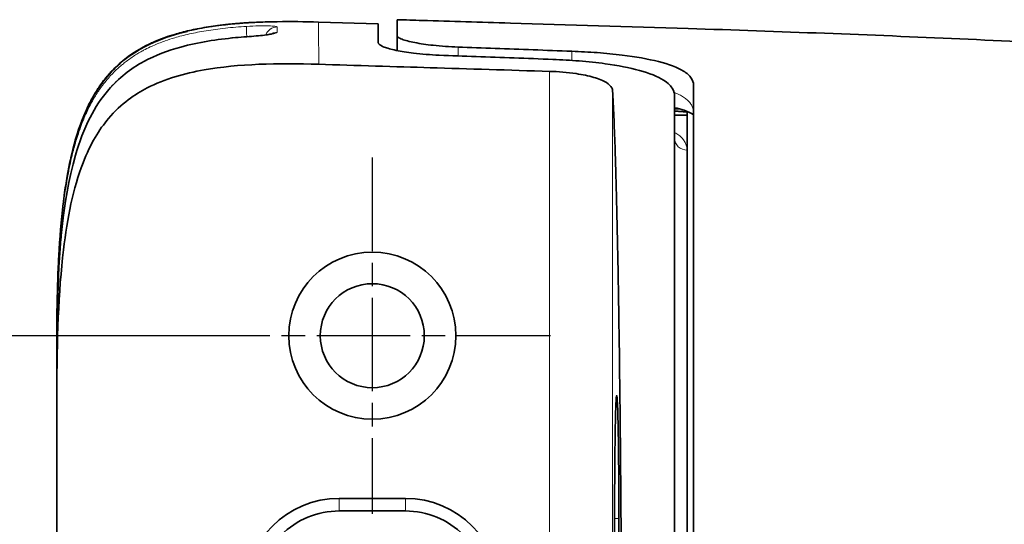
# Model space of a CAD drawing. Header units: millimetres. Extents: x 5 to 415, y 5 to 292.
# Tile 43 of 123: x 219 to 235, y 163 to 171. Entities that reach past the tile are written whole.
import ezdxf

# ---------------------------------------------------------------- set-up
doc = ezdxf.new("R2010")
doc.units = ezdxf.units.MM
doc.linetypes.add('CHAIN', pattern=[0.3543, 0.2362, -0.0295, 0.0591, -0.0295])
doc.linetypes.add('LONG_DASH_DOTTED', pattern=[0.3001, 0.2362, -0.0295, 0.0049, -0.0295])
for name, color, linetype, lineweight in [('Bemaßung (ISO)', 7, 'Continuous', 25), ('Mittelpunktmarkierung (ISO)', 7, 'LONG_DASH_DOTTED', 25), ('Sichtbar (ISO)', 7, 'Continuous', 35), ('Sichtbar schmal (ISO)', 7, 'Continuous', 18)]:
    doc.layers.add(name, color=color, linetype=linetype, lineweight=lineweight)
doc.styles.add('Notiztext (ISO)', font='isocpeur.ttf')
doc.dimstyles.new('Standard (ISO)', dxfattribs={"dimtxt": 3.5, "dimasz": 2.5, "dimexe": 2, "dimexo": 0, "dimgap": 0.762, "dimtad": 1, "dimtoh": 1, "dimdec": 8, "dimdsep": 46, "dimtxsty": 'Notiztext (ISO)', "dimcen": 0.09, "dimdle": 10, "dimclrd": 256, "dimclre": 256, "dimclrt": 256, "dimadec": 6, "dimazin": 2, "dimtfac": 0.514286, "dimtdec": 3, "dimtmove": 0, "dimatfit": 3, "dimfxl": 1, "dimtolj": 1, "dimlwd": -1, "dimlwe": -1, "dimarcsym": 0})

# ---------------------------------------------------------------- blocks, each defined once
blk = doc.blocks.new('*D12')
at = {"layer": 'Bemaßung (ISO)', "transparency": 16777216}
for p, q in [((222.187, 165.735), (213.291, 165.735)), ((215.291, 153.235), (215.291, 163.235)), ((222.187, 150.735), (213.291, 150.735))]:
    blk.add_line(p, q, dxfattribs=at)
for points in [[(214.874, 163.235), (215.708, 163.235), (215.291, 165.735)], [(214.874, 153.235), (215.708, 153.235), (215.291, 150.735)]]:
    blk.add_solid(points, dxfattribs=at)
at = {"layer": 'Defpoints', "color": 0, "transparency": 16777216}
for p in [(215.291, 165.735), (222.187, 165.735), (222.187, 150.735)]:
    blk.add_point(p, dxfattribs=at)
at = {"layer": 'Bemaßung (ISO)', "transparency": 16777216, "insert": (211.029, 156.485), "char_height": 3.5, "attachment_point": 1, "rotation": 90, "style": 'Notiztext (ISO)'}
blk.add_mtext('\\A1;15', dxfattribs=at)

msp = doc.modelspace()

# ---------------------------------------------------------------- linework, layer by layer
at = {"layer": 'Mittelpunktmarkierung (ISO)', "linetype": 'CHAIN', "ltscale": 6.278222}
for p, q in [((225.01222167, 168.55999894), (225.01222167, 162.90999894)), ((227.83722167, 165.73499894), (222.18722167, 165.73499894))]:
    msp.add_line(p, q, dxfattribs=at)
at = {"layer": 'Sichtbar (ISO)'}
for p, q in [((225.40722167, 170.74734173), (225.40722167, 170.49168656)), ((225.10722161, 170.68118545), (224.16014837, 170.70967048)), ((225.10722167, 170.38025726), (225.10722167, 170.68118645)), ((225.40721548, 170.49168656), (225.40721788, 170.25738063)), ((229.9023946, 169.32706786), (229.80722167, 169.33499894)), ((230.00722167, 169.23318061), (229.80722167, 169.23318061)), ((230.00722167, 159.18034011), (230.00722167, 169.28401069)), ((220.00721983, 165.70413196), (220.00721983, 165.65713718)), ((220.00722121, 165.65713721), (220.00722121, 165.42811406)), ((220.00722123, 165.70413198), (220.00722123, 165.71199983)), ((220.00721983, 165.42811406), (220.00721983, 164.82479816)), ((220.00722012, 151.64522107), (220.00722014, 164.82479815)), ((224.48722167, 163.15499894), (225.53722167, 163.15499894)), ((224.48722167, 162.95499894), (225.53722167, 162.95499894))]:
    msp.add_line(p, q, dxfattribs=at)
for radius in [1.325, 0.825]:
    msp.add_circle((225.01222167, 165.73499894), radius, dxfattribs=at)
for centre, radius, start, end in [((224.48722167, 161.65499894), 1.5, 90, 180), ((225.53722167, 161.65499894), 1.5, 0, 90), ((224.48722167, 161.65499894), 1.3, 89.999999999, 180), ((225.53722167, 161.65499894), 1.3, 0, 90.000000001)]:
    msp.add_arc(centre, radius, start, end, dxfattribs=at)
for points, knots in [([(227.20258008, 170.69450946), (226.72828392, 170.70855842), (226.1248302, 170.72621412), (225.5385811, 170.74346613), (225.40723509, 170.74734497)], [0, 0, 0, 0, 0.7742265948, 1, 1, 1, 1]), ([(221.41435318, 170.33080749), (221.43861776, 170.34332571), (221.46413409, 170.35593462), (221.49096713, 170.36855364), (221.54572313, 170.39430425), (221.60597219, 170.42009401), (221.67218126, 170.44522346), (221.69047602, 170.45216718), (221.70922437, 170.45906036), (221.72843574, 170.46588871), (221.77506625, 170.48246271), (221.82441439, 170.49866626), (221.87761183, 170.51456626), (221.94811277, 170.53563805), (222.02538153, 170.55618665), (222.11208448, 170.57589104), (222.15195506, 170.58495215), (222.19381784, 170.5938295), (222.23793334, 170.60245571), (222.28267349, 170.61120407), (222.32974167, 170.61969149), (222.37902567, 170.62779189), (222.471958, 170.64306639), (222.57277418, 170.65693191), (222.68072827, 170.66879676), (222.78736331, 170.68051664), (222.90095832, 170.69029152), (223.02078089, 170.69786072)], [0.75854824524, 0.75854824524, 0.75854824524, 0.75854824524, 0.77929607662, 0.77929607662, 0.77929607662, 0.82163447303, 0.82163447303, 0.82163447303, 0.83333333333, 0.83333333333, 0.83333333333, 0.86172921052, 0.86172921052, 0.86172921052, 0.89936140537, 0.89936140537, 0.89936140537, 0.91666666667, 0.91666666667, 0.91666666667, 0.93421696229, 0.93421696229, 0.93421696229, 0.96731066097, 0.96731066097, 0.96731066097, 1, 1, 1, 1]), ([(222.50637812, 170.64716828), (222.53920711, 170.65175589), (222.57168912, 170.65599634), (222.60385102, 170.6599375), (222.65702264, 170.66645321), (222.70931963, 170.67214938), (222.76087537, 170.67718675), (222.80762885, 170.68175491), (222.85377285, 170.68578054), (222.89941167, 170.68935536), (222.91795785, 170.69080806), (222.93642062, 170.69218624), (222.95480709, 170.69349473)], [0.920325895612, 0.920325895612, 0.920325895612, 0.920325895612, 0.934827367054, 0.934827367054, 0.934827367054, 0.958801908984, 0.958801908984, 0.958801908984, 0.980543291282, 0.980543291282, 0.980543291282, 0.989378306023, 0.989378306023, 0.989378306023, 0.989378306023]), ([(223.50096607, 170.7159562), (223.4934512, 170.71584428), (223.47683909, 170.71560271), (223.45032488, 170.71509153), (223.42381067, 170.71458036), (223.38739464, 170.71378913), (223.34410492, 170.71253531), (223.3008152, 170.7112815), (223.25065182, 170.70955926), (223.19639212, 170.70719344), (223.16546237, 170.70584485), (223.13320442, 170.70429028), (223.09951133, 170.70247054), (223.07409701, 170.70109794), (223.04786634, 170.69957429), (223.02078051, 170.69786688)], [0, 0, 0, 0, 0.25, 0.25, 0.25, 0.5, 0.5, 0.5, 0.75, 0.75, 0.75, 0.8925079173, 0.8925079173, 0.8925079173, 1, 1, 1, 1]), ([(249.77148637, 168.71043684), (247.34872514, 169.24250805), (243.6953976, 169.79205743), (238.52378623, 170.2287687), (234.36259231, 170.4538694), (230.5093562, 170.5949363), (228.12430339, 170.6672074), (227.20258008, 170.69450946)], [0.00000052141, 0.00000052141, 0.00000052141, 0.00000052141, 0.34657875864, 0.5250969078, 0.70361505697, 0.88213320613, 1, 1, 1, 1]), ([(220.00722167, 165.4281141), (220.00722155, 165.69289568), (220.01020669, 165.9577141), (220.04021944, 167.01971), (220.08382263, 167.83153019), (220.36326853, 168.80366965), (220.43764539, 169.00643651), (220.61598536, 169.35472412), (220.71417479, 169.505527), (220.98617505, 169.81933643), (221.17936771, 169.97097835), (221.57259801, 170.18400838), (221.77139443, 170.25796327), (222.25597211, 170.39131224), (222.54826092, 170.43538268), (222.89993402, 170.46801612), (222.95971073, 170.47281793), (223.01952738, 170.47697384)], [0, 0, 0, 0, 0.07943447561, 0.07943447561, 0.3187263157, 0.3187263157, 0.38291536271, 0.38291536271, 0.43614244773, 0.43614244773, 0.50755970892, 0.50755970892, 0.57042851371, 0.57042851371, 0.65850837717, 0.65850837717, 0.6765200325, 0.6765200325, 0.6765200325, 0.6765200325]), ([(220.31149895, 168.86590429), (220.34230711, 168.96965998), (220.37706767, 169.07218042), (220.49996327, 169.38249884), (220.60689543, 169.58612831), (220.82324184, 169.87009638), (220.91361374, 169.96723975), (221.1694504, 170.1898871), (221.35089081, 170.30042385), (221.71339342, 170.46121408), (221.89498278, 170.51827479), (222.07898202, 170.56190003)], [0.25943087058, 0.25943087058, 0.25943087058, 0.25943087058, 0.2918517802, 0.2918517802, 0.35957755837, 0.35957755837, 0.39899344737, 0.39899344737, 0.46138689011, 0.46138689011, 0.5180775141, 0.5180775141, 0.5180775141, 0.5180775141]), ([(223.01952738, 170.47697384), (223.07115587, 170.48056116), (223.12299322, 170.48461809), (223.21748613, 170.49312709), (223.26161887, 170.49769015), (223.33529527, 170.50671732), (223.36663388, 170.51137412), (223.39810432, 170.51718523), (223.40595196, 170.51883678), (223.41573567, 170.52114394), (223.41865173, 170.52196022), (223.4197341, 170.52228606), (223.41983319, 170.52231765), (223.41983319, 170.52231765)], [0, 0, 0, 0, 0.015548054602, 0.015548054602, 0.030672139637, 0.030672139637, 0.045092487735, 0.045092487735, 0.051255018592, 0.051255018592, 0.056026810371, 0.056026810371, 0.05703633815, 0.05703633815, 0.05703633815, 0.05703633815]), ([(225.40722167, 170.49168656), (225.40722169, 170.4840586), (225.41258512, 170.47606084), (225.43613818, 170.45776083), (225.4567581, 170.44738045), (225.53273365, 170.41884704), (225.60180765, 170.40068455), (225.771922, 170.36760429), (225.87044144, 170.35286159), (226.04154501, 170.33401633), (226.10661833, 170.32811437), (226.23872619, 170.31866708), (226.30528983, 170.31508618), (226.37232222, 170.31266704)], [0.00000162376, 0.00000162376, 0.00000162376, 0.00000162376, 0.01808622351, 0.01808622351, 0.04003385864, 0.04003385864, 0.07775913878, 0.07775913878, 0.114114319, 0.114114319, 0.13484226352, 0.13484226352, 0.15498226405, 0.15498226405, 0.15498226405, 0.15498226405]), ([(226.07232218, 170.18471162), (226.00330507, 170.18725322), (225.93480164, 170.19115488), (225.79767017, 170.20172785), (225.72965056, 170.20849138), (225.56203014, 170.22896403), (225.46883164, 170.24425975), (225.31155704, 170.27756462), (225.24786951, 170.29527677), (225.16123704, 170.32808135), (225.13378133, 170.34299635), (225.11490126, 170.36159684), (225.11171326, 170.36583899), (225.10882612, 170.37186896), (225.1081728, 170.37371636), (225.10740079, 170.37713001), (225.10722169, 170.37870021), (225.10722167, 170.38025726)], [-0.15518500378, -0.15518500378, -0.15518500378, -0.15518500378, -0.13444749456, -0.13444749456, -0.11268463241, -0.11268463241, -0.07803253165, -0.07803253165, -0.04416590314, -0.04416590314, -0.01571421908, -0.01571421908, -0.0071462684, -0.0071462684, -0.00331595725, -0.00331595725, -0.00000481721, -0.00000481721, -0.00000481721, -0.00000481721]), ([(228.17702067, 170.24677318), (227.97034694, 170.2544596), (227.76572298, 170.26200409), (227.56314934, 170.26942752), (227.3605757, 170.27685095), (227.16005237, 170.2841533), (226.96158088, 170.2913537), (226.76310938, 170.29855409), (226.56668972, 170.30565251), (226.37232222, 170.31266704)], [0, 0, 0, 0, 0.3333333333, 0.3333333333, 0.3333333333, 0.6666666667, 0.6666666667, 0.6666666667, 1, 1, 1, 1]), ([(226.07232218, 170.18471162), (226.26637324, 170.17756555), (226.46258198, 170.17033905), (226.66094806, 170.16301374), (226.85931414, 170.15568842), (227.05983756, 170.14826431), (227.26251669, 170.1407221), (227.46519582, 170.13317988), (227.67003066, 170.12551959), (227.87702067, 170.11772016)], [0, 0, 0, 0, 0.3333333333, 0.3333333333, 0.3333333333, 0.6666666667, 0.6666666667, 0.6666666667, 1, 1, 1, 1]), ([(229.80719941, 169.5397234), (229.80722169, 169.54747391), (229.80680073, 169.55517892), (229.80500108, 169.57151658), (229.80350189, 169.58013408), (229.79704339, 169.60715191), (229.79009025, 169.62529246), (229.75266885, 169.69532138), (229.70289885, 169.74413134), (229.53824974, 169.84804136), (229.40912933, 169.89948922), (229.09309783, 169.98601358), (228.91065317, 170.02090642), (228.57598404, 170.06672128), (228.43627331, 170.0815936), (228.15612076, 170.10430107), (228.01709441, 170.11244216), (227.87702067, 170.11772016)], [0.00000318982, 0.00000318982, 0.00000318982, 0.00000318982, 0.00748144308, 0.00748144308, 0.01596068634, 0.01596068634, 0.0342767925, 0.0342767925, 0.08811046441, 0.08811046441, 0.15885739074, 0.15885739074, 0.22741135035, 0.22741135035, 0.27227627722, 0.27227627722, 0.31440185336, 0.31440185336, 0.31440185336, 0.31440185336]), ([(228.17702067, 170.24677318), (228.31253184, 170.24173337), (228.44709283, 170.23425778), (228.7152302, 170.21406663), (228.84775861, 170.20121876), (229.19100754, 170.1591362), (229.38639493, 170.12517003), (229.7191418, 170.04063757), (229.85247489, 169.99052895), (230.00369584, 169.89762931), (230.04585602, 169.85994969), (230.09570954, 169.78546396), (230.10722176, 169.74939664), (230.10719981, 169.71209171)], [-0.31347119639, -0.31347119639, -0.31347119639, -0.31347119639, -0.27272238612, -0.27272238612, -0.23039202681, -0.23039202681, -0.15765091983, -0.15765091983, -0.08378232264, -0.08378232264, -0.03882168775, -0.03882168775, -0.00000311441, -0.00000311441, -0.00000311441, -0.00000311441]), ([(220.00721983, 164.82479815), (220.0071853, 165.66535922), (220.03368419, 166.43225893), (220.17322241, 167.60402591), (220.26671333, 168.07420234), (220.54204879, 168.78421988), (220.68052302, 169.00672654), (221.03036767, 169.42042049), (221.25187198, 169.56743618), (221.72064914, 169.80848027), (222.0332002, 169.89576339), (222.88562781, 170.0468091), (223.5166272, 170.06124932), (224.16175396, 170.04061099)], [0.0000010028, 0.0000010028, 0.0000010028, 0.0000010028, 0.2521695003, 0.2521695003, 0.444823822, 0.444823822, 0.5923352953, 0.5923352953, 0.7983355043, 0.7983355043, 1.1038376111, 1.1038376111, 1.6385903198, 1.6385903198, 1.6385903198, 1.6385903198]), ([(220.38025218, 169.08319314), (220.38863286, 169.10639333), (220.3974514, 169.13003157), (220.40676047, 169.15412326), (220.40931603, 169.160737), (220.41190921, 169.16738466), (220.41454148, 169.17406628), (220.43943212, 169.23724747), (220.46781682, 169.30337045), (220.49965759, 169.36971769), (220.52934071, 169.43156899), (220.56203921, 169.49360337), (220.59720124, 169.55361871), (220.62957658, 169.60887768), (220.66403818, 169.66241499), (220.69957118, 169.71269264), (220.70995987, 169.72739218), (220.72043687, 169.74181547), (220.73096561, 169.7559297), (220.75626845, 169.78984927), (220.78199522, 169.82214818), (220.80787201, 169.85271424), (220.84646653, 169.89830266), (220.88539012, 169.94002612), (220.92355606, 169.97776826), (220.93189903, 169.98601859), (220.94020529, 169.9940789), (220.94846327, 170.00195091)], [0.48654801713, 0.48654801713, 0.48654801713, 0.48654801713, 0.49710253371, 0.49710253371, 0.49710253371, 0.5, 0.5, 0.5, 0.52739835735, 0.52739835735, 0.52739835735, 0.55294009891, 0.55294009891, 0.55294009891, 0.57645758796, 0.57645758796, 0.57645758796, 0.58333333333, 0.58333333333, 0.58333333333, 0.59985724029, 0.59985724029, 0.59985724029, 0.62450218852, 0.62450218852, 0.62450218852, 0.62988950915, 0.62988950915, 0.62988950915, 0.62988950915]), ([(227.82452441, 169.92764361), (227.18809185, 169.94747571), (226.52915451, 169.96750633), (225.39584522, 170.00210454), (224.74183904, 170.02213846), (224.16175396, 170.04061061)], [0.000001, 0.000001, 0.000001, 0.000001, 0.19102337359, 0.19102337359, 0.36127662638, 0.36127662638, 0.36127662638, 0.36127662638]), ([(227.82452441, 169.92764361), (227.89521792, 169.92544071), (227.96561583, 169.92139394), (228.10728159, 169.90938888), (228.17785965, 169.90126953), (228.34909438, 169.87577127), (228.44347346, 169.85597566), (228.60747443, 169.8079937), (228.67509055, 169.77997736), (228.76558787, 169.72365323), (228.79403913, 169.69661918), (228.81502517, 169.6591346), (228.81883936, 169.64976163), (228.82217448, 169.63683065), (228.82288458, 169.633348), (228.82387806, 169.62673711), (228.82419893, 169.62361107), (228.82437211, 169.62047857)], [-0.15925332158, -0.15925332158, -0.15925332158, -0.15925332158, -0.13801014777, -0.13801014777, -0.11558608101, -0.11558608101, -0.08081758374, -0.08081758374, -0.04516807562, -0.04516807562, -0.01614306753, -0.01614306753, -0.00661834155, -0.00661834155, -0.00312264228, -0.00312264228, -0.000001, -0.000001, -0.000001, -0.000001]), ([(230.10719981, 169.71209171), (230.10722167, 169.41812737), (230.10722167, 169.02944064), (230.10722167, 168.02540243), (230.10722167, 167.40975518), (230.10722167, 165.84172605), (230.10722167, 164.63507135), (230.10722167, 161.4962264), (230.10722167, 159.8688062), (230.10722167, 156.60123385), (230.10722167, 154.97383067), (230.10722167, 151.88278109), (230.10722167, 150.67178839), (230.10722167, 149.06022792), (230.10722167, 148.44457035), (230.10722167, 147.44054588), (230.10722167, 147.05186937), (230.1071998, 146.75790908)], [-2.7873022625, -2.7873022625, -2.7873022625, -2.7873022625, -2.4560735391, -2.4560735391, -2.1223531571, -2.1223531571, -1.7263749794, -1.7263749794, -1.3624218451, -1.3624218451, -0.99847777, -0.99847777, -0.6140893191, -0.6140893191, -0.3058921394, -0.3058921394, -0.0000030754, -0.0000030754, -0.0000030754, -0.0000030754]), ([(228.82437211, 169.62047857), (228.83131788, 169.49483979), (228.83795104, 169.35715338), (228.8442646, 169.20920871), (228.85057815, 169.06126404), (228.85657471, 168.90313991), (228.86230015, 168.73514946), (228.86535474, 168.64552473), (228.86833098, 168.55308647), (228.87123357, 168.45784558), (228.87377152, 168.37456924), (228.87625317, 168.28915063), (228.8786815, 168.20168076), (228.88388704, 168.01417401), (228.88885256, 167.81725955), (228.89360879, 167.61073291), (228.89836501, 167.40420627), (228.9029102, 167.18802745), (228.90724868, 166.96247989), (228.90954062, 166.84332702), (228.91177393, 166.72155517), (228.91394913, 166.59714905), (228.91589143, 166.4860636), (228.9177874, 166.37287748), (228.91963747, 166.25764275), (228.92355947, 166.01335505), (228.92727959, 165.75987559), (228.9308035, 165.49709707), (228.93432742, 165.23431855), (228.93765513, 164.96224637), (228.94078778, 164.68040333), (228.94273647, 164.50508097), (228.94460849, 164.32595917), (228.94639935, 164.14323212), (228.94748742, 164.03221255), (228.94854553, 163.91986236), (228.9495727, 163.80622996), (228.9522905, 163.50557004), (228.95479433, 163.19595934), (228.95707182, 162.87829587), (228.95934931, 162.56063239), (228.96140008, 162.23491349), (228.96320996, 161.9025398), (228.96431775, 161.69910283), (228.96533536, 161.49316757), (228.96626032, 161.28495409), (228.96684655, 161.15299008), (228.96739557, 161.02011119), (228.96790672, 160.88636296), (228.96922438, 160.54158612), (228.9702894, 160.1910506), (228.97108929, 159.83740913), (228.97188917, 159.48376766), (228.97242508, 159.12702562), (228.97269254, 158.76863612), (228.97282509, 158.59102866), (228.97289137, 158.41301617), (228.97289137, 158.23499784), (228.97289138, 158.05379758), (228.97282272, 157.87259159), (228.97268537, 157.69180101), (228.97241308, 157.33339459), (228.97187227, 156.97661919), (228.9710673, 156.62288264), (228.97026233, 156.26914609), (228.96919163, 155.91845472), (228.96786919, 155.57381642), (228.96736857, 155.44335136), (228.96683211, 155.31375593), (228.96626036, 155.18505334), (228.96532176, 154.97377342), (228.96428804, 154.7649001), (228.96316157, 154.55858123), (228.9613489, 154.22658183), (228.95929545, 153.90118603), (228.95701554, 153.58387107), (228.95473564, 153.26655611), (228.95223041, 152.95731142), (228.94950594, 152.65640532), (228.9485006, 152.54536867), (228.94746478, 152.43547258), (228.94639997, 152.32682271), (228.94457918, 152.14103458), (228.94267362, 151.95889329), (228.94069083, 151.78087746), (228.9375485, 151.49875705), (228.93421675, 151.22693497), (228.93069222, 150.9645827), (228.92716768, 150.70223042), (228.92344951, 150.44936998), (228.91953977, 150.20623167), (228.9177192, 150.09301439), (228.91585652, 149.98190489), (228.91394979, 149.87285199), (228.91176174, 149.74770973), (228.90951567, 149.62527447), (228.90720876, 149.5054024), (228.90289154, 149.28107002), (228.89836333, 149.06570943), (228.8936193, 148.85969731), (228.88887527, 148.65368519), (228.88391727, 148.4569784), (228.87871225, 148.26941728), (228.8762753, 148.1816025), (228.87378298, 148.09579756), (228.8712331, 148.01213183), (228.86833675, 147.91709829), (228.86536614, 147.82482572), (228.86231778, 147.7353669), (228.85658571, 147.56715022), (228.85058336, 147.40886251), (228.84426658, 147.26083863), (228.83794981, 147.11281476), (228.83131614, 146.97512953), (228.82437211, 146.84952253)], [0, 0, 0, 0, 0.0344827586, 0.0344827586, 0.0344827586, 0.0689655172, 0.0689655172, 0.0689655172, 0.0873624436, 0.0873624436, 0.0873624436, 0.1034482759, 0.1034482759, 0.1034482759, 0.1379310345, 0.1379310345, 0.1379310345, 0.1724137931, 0.1724137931, 0.1724137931, 0.1906304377, 0.1906304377, 0.1906304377, 0.2068965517, 0.2068965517, 0.2068965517, 0.2413793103, 0.2413793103, 0.2413793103, 0.275862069, 0.275862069, 0.275862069, 0.2973123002, 0.2973123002, 0.2973123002, 0.3103448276, 0.3103448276, 0.3103448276, 0.3448275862, 0.3448275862, 0.3448275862, 0.3793103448, 0.3793103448, 0.3793103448, 0.4004163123, 0.4004163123, 0.4004163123, 0.4137931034, 0.4137931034, 0.4137931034, 0.4482758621, 0.4482758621, 0.4482758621, 0.4827586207, 0.4827586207, 0.4827586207, 0.4998472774, 0.4998472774, 0.4998472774, 0.5172413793, 0.5172413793, 0.5172413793, 0.5517241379, 0.5517241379, 0.5517241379, 0.5862068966, 0.5862068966, 0.5862068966, 0.5992605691, 0.5992605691, 0.5992605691, 0.6206896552, 0.6206896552, 0.6206896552, 0.6551724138, 0.6551724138, 0.6551724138, 0.6896551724, 0.6896551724, 0.6896551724, 0.702379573, 0.702379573, 0.702379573, 0.724137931, 0.724137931, 0.724137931, 0.7586206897, 0.7586206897, 0.7586206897, 0.7931034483, 0.7931034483, 0.7931034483, 0.8091603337, 0.8091603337, 0.8091603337, 0.8275862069, 0.8275862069, 0.8275862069, 0.8620689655, 0.8620689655, 0.8620689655, 0.8965517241, 0.8965517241, 0.8965517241, 0.9126963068, 0.9126963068, 0.9126963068, 0.9310344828, 0.9310344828, 0.9310344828, 0.9655172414, 0.9655172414, 0.9655172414, 1, 1, 1, 1]), ([(229.8071994, 146.93027723), (229.80722167, 147.22620721), (229.80722167, 147.60777506), (229.80722167, 148.57240247), (229.80722167, 149.15401482), (229.80722167, 150.71811545), (229.80722167, 151.9231237), (229.80722167, 154.99188949), (229.80722167, 156.61047666), (229.80722167, 159.85957386), (229.80722167, 161.47817856), (229.80722167, 164.54860971), (229.80722167, 165.75318685), (229.80722167, 167.31597398), (229.80722167, 167.89757806), (229.80722167, 168.8622174), (229.80722167, 169.24379203), (229.80719941, 169.5397234)], [0.0000032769, 0.0000032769, 0.0000032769, 0.0000032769, 0.2855374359, 0.2855374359, 0.571538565, 0.571538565, 0.952707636, 0.952707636, 1.314834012, 1.314834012, 1.6769694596, 1.6769694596, 2.058560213, 2.058560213, 2.3452886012, 2.3452886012, 2.6315569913, 2.6315569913, 2.6315569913, 2.6315569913]), ([(230.10722167, 169.24021449), (230.10509747, 169.24180465), (230.10268336, 169.24353475), (230.07577856, 169.26186703), (230.02639305, 169.2868965), (229.91447892, 169.32437989), (229.86397989, 169.33845491), (229.80722167, 169.351582)], [0.07362363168, 0.07362363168, 0.07362363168, 0.07362363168, 0.078868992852, 0.078868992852, 0.125731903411, 0.125731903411, 0.154645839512, 0.154645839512, 0.154645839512, 0.154645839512]), ([(220.10849632, 167.83237218), (220.11030351, 167.84735775), (220.11210845, 167.86203379), (220.11390903, 167.87641335), (220.11774035, 167.90701057), (220.12155425, 167.93626587), (220.12534091, 167.96430494), (220.14031692, 168.07519797), (220.15453189, 168.16710224), (220.17216474, 168.26778981), (220.17372002, 168.27667083), (220.17530472, 168.28562005), (220.17692362, 168.29465633), (220.18362795, 168.33207807), (220.19089155, 168.37099682), (220.1989314, 168.41163648)], [0.22153741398, 0.22153741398, 0.22153741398, 0.22153741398, 0.23063720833, 0.23063720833, 0.23063720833, 0.25, 0.25, 0.25, 0.32657879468, 0.32657879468, 0.32657879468, 0.33333333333, 0.33333333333, 0.33333333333, 0.36130573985, 0.36130573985, 0.36130573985, 0.36130573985]), ([(220.00722236, 165.718764), (220.00726933, 165.94948526), (220.00973168, 166.16227365), (220.01405476, 166.35458624), (220.01815712, 166.53708003), (220.02393229, 166.70113377), (220.03048334, 166.84456771), (220.03176769, 166.87268842), (220.03307993, 166.90001746), (220.0344144, 166.92660207), (220.03579185, 166.95404273), (220.03719013, 166.9806899), (220.03860681, 167.00659567)], [0.00041545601, 0.00041545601, 0.00041545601, 0.00041545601, 0.042960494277, 0.042960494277, 0.042960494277, 0.083333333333, 0.083333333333, 0.083333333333, 0.091248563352, 0.091248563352, 0.091248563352, 0.099418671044, 0.099418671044, 0.099418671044, 0.099418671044]), ([(220.00722167, 165.70413198), (220.00722156, 165.9064234), (220.00906151, 166.09397262), (220.01237397, 166.26618098), (220.01254203, 166.27491822), (220.0127139, 166.28361598), (220.0128895, 166.29227416)], [0.000000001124, 0.000000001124, 0.000000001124, 0.000000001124, 0.045599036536, 0.045599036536, 0.045599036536, 0.047912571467, 0.047912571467, 0.047912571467, 0.047912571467]), ([(228.85537471, 162.83499896), (228.85528547, 162.97451549), (228.85556196, 163.11385599), (228.85661949, 163.38631662), (228.85740108, 163.51945912), (228.8599943, 163.8447645), (228.86232557, 164.05191126), (228.86889793, 164.4161541), (228.87282603, 164.55764334), (228.88096357, 164.73829405), (228.8851383, 164.78501556), (228.89350083, 164.78504338), (228.89767564, 164.73834635), (228.90581345, 164.5577471), (228.90974181, 164.41628221), (228.91631716, 164.05195843), (228.91864805, 163.8447725), (228.92124082, 163.5196048), (228.92202275, 163.38643324), (228.92308073, 163.11391476), (228.92335734, 162.97454513), (228.92345008, 162.83499891)], [-0.54589807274, -0.54589807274, -0.54589807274, -0.54589807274, -0.50410521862, -0.50410521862, -0.46227626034, -0.46227626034, -0.39696048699, -0.39696048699, -0.33243086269, -0.33243086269, -0.27305849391, -0.27305849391, -0.21368521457, -0.21368521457, -0.14915379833, -0.14915379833, -0.0837912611, -0.0837912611, -0.04188982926, -0.04188982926, -0.00002591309, -0.00002591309, -0.00002591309, -0.00002591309]), ([(228.92345008, 162.83499891), (228.92335734, 162.69546554), (228.92308078, 162.55610868), (228.92202299, 162.283614), (228.9212412, 162.1504535), (228.91864824, 161.82522864), (228.91631719, 161.61805875), (228.90974307, 161.25376812), (228.90581481, 161.11229326), (228.89767716, 160.93167392), (228.89350247, 160.88496773), (228.88514016, 160.88496908), (228.88096548, 160.93167646), (228.87282784, 161.1122983), (228.86889959, 161.25377435), (228.86232562, 161.61806104), (228.85999455, 161.82522902), (228.85740158, 162.15045879), (228.85661981, 162.28361595), (228.85556203, 162.55610811), (228.85528547, 162.69546551), (228.85537471, 162.83499896)], [-0.54629081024, -0.54629081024, -0.54629081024, -0.54629081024, -0.50442798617, -0.50442798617, -0.46252763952, -0.46252763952, -0.39713998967, -0.39713998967, -0.33256558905, -0.33256558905, -0.27315313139, -0.27315313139, -0.21374071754, -0.21374071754, -0.14916640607, -0.14916640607, -0.08378103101, -0.08378103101, -0.04188478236, -0.04188478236, -0.00002468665, -0.00002468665, -0.00002468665, -0.00002468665])]:
    msp.add_open_spline(points, degree=3, knots=knots, dxfattribs=at)
for points in [[(222.50637824, 170.64716734), (222.65520794, 170.66796448), (222.80491736, 170.68282767), (222.95480709, 170.6934946)], [(223.50435847, 170.71600599), (223.71786329, 170.71910886), (223.93700268, 170.71652759), (224.1601484, 170.70967151)], [(221.14153905, 170.16306815), (221.31947968, 170.29280991), (221.52111434, 170.39220708), (221.72854801, 170.46592819)], [(220.94846443, 170.00195234), (221.08607487, 170.13313358), (221.24544846, 170.24366948), (221.41435276, 170.33080711)], [(221.0053412, 170.05401042), (221.12884298, 170.16250875), (221.26771726, 170.25515638), (221.41435239, 170.33080782)], [(220.94846516, 170.00195157), (220.96704879, 170.01966837), (220.98601276, 170.03702899), (221.00534084, 170.05401083)], [(220.19896306, 168.41163108), (220.24400613, 168.63908916), (220.30154837, 168.86510586), (220.38026587, 169.08318774)], [(220.20539938, 168.44367854), (220.24949379, 168.66023611), (220.30523862, 168.87533087), (220.38026732, 169.08318667)], [(220.03861357, 167.00659643), (220.05373865, 167.28242615), (220.07543516, 167.55811813), (220.1084975, 167.83237243)]]:
    msp.add_open_spline(points, degree=3, dxfattribs=at)
msp.add_rational_spline([(229.80722167, 169.29812418), (229.9072855, 169.29106301), (230.00722167, 169.28401069)], [1.00000945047, 1.00000492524, 1], degree=2, dxfattribs=at)
at = {"layer": 'Sichtbar schmal (ISO)'}
for p, q in [((226.372321, 170.1736607), (226.37232222, 170.31266704)), ((228.17702067, 170.24677318), (228.17702206, 170.1018725)), ((227.82452441, 146.54235887), (227.82452441, 169.92764361)), ((228.82437211, 169.62047857), (228.82437211, 146.84952253)), ((220.00722167, 165.6571373), (220.00799486, 165.6571373)), ((220.00726186, 165.71199983), (220.00726612, 165.71199983)), ((224.48722167, 163.15499894), (224.48722167, 162.95499894)), ((225.53722167, 162.95499894), (225.53722167, 163.15499894)), ((228.85540928, 162.83499898), (228.92335973, 162.83499898))]:
    msp.add_line(p, q, dxfattribs=at)
for centre, major_axis, ratio, start_param, end_param in [((223.03339511, 170.44197396), (-0.01211072, 0.19963299), 0.0522494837, 0.0468296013, 1.3908864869), ((223.03339559, 170.49825894), (-0.01261471, 0.19960178), 0.0522446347, 0.2390280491, 0.2390868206), ((223.03339559, 170.49825894), (-0.01261471, 0.19960178), 0.0522446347, 6.2831837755, 6.5219878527), ((223.03339574, 170.49257308), (-0.01270089, 0.19959631), 0.0522434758, 6.2728792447, 6.2831839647), ((223.50721447, 170.43291502), (0.19960449, 0.0125558), 0.9980619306, 1.5226655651, 2.7090289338), ((223.50390607, 170.515962), (-0.00294656, 0.19997831), 0.9933675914, 0.8272871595, 0.8276878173), ((223.50722167, 170.51399192), (-0.14754362, 0.13502006), 0.9999985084, 6.2827744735, 6.2831853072), ((223.50390607, 170.515962), (-0.00294656, 0.19997831), 0.9933675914, 0.0012309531, 0.1770971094), ((223.50722167, 170.51399192), (0.19998368, -0.002555), 0.9999869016, 1.6010917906, 1.6761854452), ((223.54120621, 139.73131399), (-0.0367994, 30.95711865), 0.0000829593, 0.0601187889, 0.0955013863), ((223.03339505, 170.2774552), (-0.01386768, 0.19951864), 0.0522196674, 6.1675043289, 6.2831841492), ((223.50721635, 170.34822993), (-0.19998766, 0.00149601), 0.9953842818, 5.2196892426, 5.2662696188), ((230.00722167, 168.86564079), (-0.2, 0), 0.9407647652, 0, 1.5707963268)]:
    msp.add_ellipse(centre, major_axis=major_axis, ratio=ratio, start_param=start_param, end_param=end_param, dxfattribs=at)
for points, knots in [([(220.00722167, 165.65713721), (220.0072214, 165.89080381), (220.00969073, 166.10617341), (220.01405796, 166.300626), (220.01816228, 166.48337282), (220.02394024, 166.64764346), (220.03049465, 166.7912563), (220.03177847, 166.8193859), (220.03309014, 166.84672386), (220.03442401, 166.87331731), (220.04475073, 167.0792009), (220.05624824, 167.2404415), (220.06788742, 167.37898382), (220.07058743, 167.41112229), (220.0733048, 167.44204005), (220.07604804, 167.47201151), (220.08841892, 167.60717036), (220.10130286, 167.72302878), (220.11396157, 167.82415741), (220.11777363, 167.85461147), (220.12156762, 167.88373016), (220.12533378, 167.91163817), (220.14032756, 168.02274516), (220.15454294, 168.11469811), (220.17218468, 168.21548752), (220.17368914, 168.22408265), (220.17522117, 168.23274191), (220.17678514, 168.24148249), (220.19359336, 168.33541908), (220.21391363, 168.43877344), (220.24122015, 168.55524269), (220.24624881, 168.57669124), (220.25152098, 168.59858345), (220.25707128, 168.62093863), (220.27468131, 168.69186736), (220.29499544, 168.76734857), (220.31981079, 168.84884909), (220.3436534, 168.92715484), (220.37161099, 169.011042), (220.40646245, 169.10131149), (220.40885097, 169.10749803), (220.41127244, 169.11371432), (220.41372806, 169.1199604), (220.43870988, 169.18350371), (220.46722485, 169.25003315), (220.49924022, 169.31678408), (220.52888359, 169.37858948), (220.56153931, 169.44057295), (220.59665893, 169.50053886), (220.62899875, 169.55575833), (220.66342555, 169.60925702), (220.69892617, 169.65950201), (220.70920291, 169.67404696), (220.71956645, 169.68832159), (220.72998138, 169.70229423), (220.75537151, 169.73635757), (220.78119333, 169.76879118), (220.80716901, 169.79948011), (220.84575561, 169.84506821), (220.88467727, 169.88679614), (220.92284641, 169.92454315), (220.96589127, 169.96711196), (221.00796559, 170.00462344), (221.04747658, 170.03730682), (221.06792999, 170.05422582), (221.08769915, 170.06985568), (221.10657893, 170.08425711), (221.133493, 170.10478707), (221.15848108, 170.12275739), (221.18213311, 170.13906881), (221.23479256, 170.17538496), (221.28069897, 170.20370924), (221.32868094, 170.23112728), (221.34679789, 170.24147974), (221.36523275, 170.25166736), (221.38452716, 170.26195325), (221.41734267, 170.27944725), (221.45259659, 170.29718337), (221.49047309, 170.31493444), (221.54523019, 170.3405967), (221.60547864, 170.36628702), (221.67169015, 170.39130454), (221.68996035, 170.3982078), (221.7086831, 170.40505972), (221.72786792, 170.41184601), (221.77451883, 170.42834793), (221.82389178, 170.44447306), (221.87712529, 170.46028917), (221.94761498, 170.48123222), (222.02488058, 170.5016436), (222.11160197, 170.52119774), (222.15144267, 170.53018111), (222.19327638, 170.53897832), (222.23736404, 170.54752067), (222.28214743, 170.55619783), (222.32926699, 170.56460949), (222.37861035, 170.57262733), (222.47158687, 170.58773517), (222.57246439, 170.60141205), (222.68049142, 170.61305439), (222.78720544, 170.62455523), (222.90089161, 170.63407712), (223.02080938, 170.64135846)], [0.00000000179, 0.00000000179, 0.00000000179, 0.00000000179, 0.04295972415, 0.04295972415, 0.04295972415, 0.08333333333, 0.08333333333, 0.08333333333, 0.09124135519, 0.09124135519, 0.09124135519, 0.1524644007, 0.1524644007, 0.1524644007, 0.16666666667, 0.16666666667, 0.16666666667, 0.23071297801, 0.23071297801, 0.23071297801, 0.25, 0.25, 0.25, 0.32678523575, 0.32678523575, 0.32678523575, 0.33333333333, 0.33333333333, 0.33333333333, 0.40370692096, 0.40370692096, 0.40370692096, 0.41666666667, 0.41666666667, 0.41666666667, 0.45778546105, 0.45778546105, 0.45778546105, 0.4972924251, 0.4972924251, 0.4972924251, 0.5, 0.5, 0.5, 0.52754501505, 0.52754501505, 0.52754501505, 0.55304923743, 0.55304923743, 0.55304923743, 0.57653473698, 0.57653473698, 0.57653473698, 0.58333333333, 0.58333333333, 0.58333333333, 0.59990735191, 0.59990735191, 0.59990735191, 0.62452788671, 0.62452788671, 0.62452788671, 0.65229344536, 0.65229344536, 0.65229344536, 0.66666666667, 0.66666666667, 0.66666666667, 0.68715641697, 0.68715641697, 0.68715641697, 0.73277529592, 0.73277529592, 0.73277529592, 0.75, 0.75, 0.75, 0.7792953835, 0.7792953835, 0.7792953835, 0.8216469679, 0.8216469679, 0.8216469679, 0.83333333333, 0.83333333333, 0.83333333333, 0.86175056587, 0.86175056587, 0.86175056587, 0.89937953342, 0.89937953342, 0.89937953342, 0.91666666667, 0.91666666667, 0.91666666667, 0.93422660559, 0.93422660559, 0.93422660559, 0.96731438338, 0.96731438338, 0.96731438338, 1, 1, 1, 1]), ([(220.0128895, 166.29227416), (220.01645881, 166.46826227), (220.02156944, 166.62790143), (220.02757563, 166.77053449), (220.0296413, 166.81958931), (220.03180927, 166.86663268), (220.034049, 166.91163767), (220.0399074, 167.02935623), (220.04624332, 167.13314794), (220.05270243, 167.22613185), (220.06320824, 167.37737122), (220.07397438, 167.50001311), (220.08467043, 167.60754133), (220.08564835, 167.61737246), (220.08662658, 167.62707712), (220.08760636, 167.63667469), (220.10052802, 167.76324989), (220.11316956, 167.87121173), (220.13200151, 168.00496813), (220.13696186, 168.04019962), (220.14239098, 168.07721965), (220.14852724, 168.1168315), (220.15877554, 168.1829881), (220.17100519, 168.25629415), (220.1855037, 168.33403814), (220.20280298, 168.42680041), (220.22336305, 168.52588039), (220.24752908, 168.62656399), (220.26476758, 168.69838523), (220.28383857, 168.77101997), (220.30468718, 168.84271865), (220.30880281, 168.85687236), (220.31298661, 168.87098948), (220.3172394, 168.88506579), (220.34056942, 168.96228587), (220.36599343, 169.03827187), (220.393625, 169.11224529), (220.41914557, 169.1805673), (220.44654999, 169.2471694), (220.47577772, 169.31139789), (220.50338451, 169.37206434), (220.53261707, 169.43061006), (220.56323367, 169.48648952), (220.57462528, 169.50728075), (220.58620666, 169.52770421), (220.59795579, 169.54773251), (220.61692593, 169.58007018), (220.63636783, 169.61143786), (220.65625939, 169.64184229), (220.68828986, 169.69080115), (220.72148233, 169.7372594), (220.75568266, 169.78125477), (220.7904069, 169.82592408), (220.8261675, 169.86805644), (220.86276291, 169.90774164), (220.90072361, 169.9489074), (220.93958058, 169.98744279), (220.97910121, 170.02351667), (220.98751606, 170.03119764), (220.9959614, 170.03876699), (221.00443488, 170.04622712), (221.03782543, 170.07562446), (221.0715243, 170.10324163), (221.10606656, 170.12967753), (221.15068173, 170.16382244), (221.19670036, 170.1960184), (221.24558251, 170.22717352), (221.29409265, 170.25809152), (221.34543572, 170.28798369), (221.40125788, 170.31727534), (221.43851863, 170.33682722), (221.47777838, 170.35609829), (221.51956041, 170.37510581), (221.5384578, 170.38370263), (221.55789021, 170.39225174), (221.5778, 170.4007048), (221.64174013, 170.42785175), (221.71063025, 170.45394767), (221.78243082, 170.47795629), (221.85582713, 170.5024985), (221.93225014, 170.52486757), (222.00942497, 170.54470999), (222.08246956, 170.56349048), (222.15617918, 170.58002671), (222.22865961, 170.59441678), (222.24834466, 170.59832501), (222.26793891, 170.6020769), (222.28740538, 170.60567689), (222.33447713, 170.61438199), (222.38080664, 170.62220289), (222.42644982, 170.62930278), (222.48657957, 170.63865607), (222.54551824, 170.64675935), (222.6034225, 170.65389192), (222.65665704, 170.66044929), (222.70901761, 170.6661847), (222.76063807, 170.67125953), (222.80744013, 170.67586065), (222.85363392, 170.679918), (222.89932406, 170.6835236), (222.94019461, 170.68674887), (222.98066219, 170.6896123), (223.02080299, 170.69216563)], [0.04791257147, 0.04791257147, 0.04791257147, 0.04791257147, 0.09493798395, 0.09493798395, 0.09493798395, 0.11111111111, 0.11111111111, 0.11111111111, 0.15341480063, 0.15341480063, 0.15341480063, 0.22222222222, 0.22222222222, 0.22222222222, 0.22851317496, 0.22851317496, 0.22851317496, 0.31147986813, 0.31147986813, 0.31147986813, 0.33333333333, 0.33333333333, 0.33333333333, 0.3698312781, 0.3698312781, 0.3698312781, 0.41337974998, 0.41337974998, 0.41337974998, 0.44444444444, 0.44444444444, 0.44444444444, 0.45057678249, 0.45057678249, 0.45057678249, 0.4842176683, 0.4842176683, 0.4842176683, 0.51528845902, 0.51528845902, 0.51528845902, 0.54463609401, 0.54463609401, 0.54463609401, 0.55555555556, 0.55555555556, 0.55555555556, 0.57318610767, 0.57318610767, 0.57318610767, 0.60157577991, 0.60157577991, 0.60157577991, 0.63040034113, 0.63040034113, 0.63040034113, 0.6603002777, 0.6603002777, 0.6603002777, 0.66666666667, 0.66666666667, 0.66666666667, 0.69175402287, 0.69175402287, 0.69175402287, 0.72415712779, 0.72415712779, 0.72415712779, 0.75631362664, 0.75631362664, 0.75631362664, 0.77777777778, 0.77777777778, 0.77777777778, 0.78748569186, 0.78748569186, 0.78748569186, 0.81866258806, 0.81866258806, 0.81866258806, 0.8505323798, 0.8505323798, 0.8505323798, 0.8806965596, 0.8806965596, 0.8806965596, 0.88888888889, 0.88888888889, 0.88888888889, 0.90869870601, 0.90869870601, 0.90869870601, 0.93479591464, 0.93479591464, 0.93479591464, 0.95878850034, 0.95878850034, 0.95878850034, 0.98054155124, 0.98054155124, 0.98054155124, 1, 1, 1, 1]), ([(224.16175396, 170.04062391), (224.16176863, 170.20398872), (224.16090505, 170.32825518), (224.16053698, 170.42215525), (224.15998394, 170.5632484), (224.16054955, 170.63577699), (224.16059049, 170.67238111), (224.16063144, 170.70898522), (224.16014778, 170.70966645), (224.16014844, 170.70967274)], [0.00000665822, 0.00000665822, 0.00000665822, 0.00000665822, 0.24968186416, 0.24968186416, 0.24968186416, 0.62484090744, 0.62484090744, 0.62484090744, 1, 1, 1, 1]), ([(220.00722167, 165.4281141), (220.00722158, 165.63164754), (220.00905617, 165.82046215), (220.01233867, 165.99392558), (220.01588691, 166.18143239), (220.02114251, 166.35100077), (220.02738581, 166.50183347), (220.02934655, 166.54920335), (220.03140128, 166.59472542), (220.03352374, 166.63837486), (220.03939569, 166.75913414), (220.04577252, 166.8655782), (220.05228607, 166.96088516), (220.0625588, 167.11119675), (220.07311636, 167.23380206), (220.08359515, 167.34122379), (220.08470256, 167.35257634), (220.08581014, 167.36375917), (220.08691974, 167.37480154), (220.09973947, 167.50237991), (220.11227731, 167.61122014), (220.13100332, 167.74635614), (220.13571749, 167.7803759), (220.14086024, 167.81606116), (220.1466383, 167.85412355), (220.15699472, 167.92234549), (220.16940014, 167.99812222), (220.18416727, 168.07856801), (220.20137361, 168.1723018), (220.2218157, 168.27237407), (220.24585545, 168.37411292), (220.2623769, 168.44403354), (220.28059384, 168.51473933), (220.3004754, 168.58467824), (220.30530621, 168.60167194), (220.31023387, 168.61861996), (220.31525976, 168.63551461), (220.33848306, 168.71358015), (220.36382246, 168.79050005), (220.39138771, 168.86543282), (220.41682312, 168.93457587), (220.4441547, 169.00202376), (220.4733109, 169.06707629), (220.50084086, 169.12850038), (220.52999685, 169.18778559), (220.5605189, 169.24435014), (220.5706263, 169.26308155), (220.58088189, 169.28151574), (220.59126941, 169.29963203), (220.61139876, 169.33473852), (220.632063, 169.36872073), (220.65323471, 169.40158932), (220.68514304, 169.45112628), (220.71820028, 169.49813091), (220.75225305, 169.54264961), (220.78681186, 169.5878299), (220.82239332, 169.6304517), (220.858798, 169.67061227), (220.89657006, 169.7122813), (220.93522623, 169.75130349), (220.97453658, 169.78785421), (220.98139208, 169.79422843), (220.98826774, 169.80052749), (220.99516228, 169.80675272), (221.02985162, 169.83807446), (221.06487389, 169.86743036), (221.1008556, 169.89552486), (221.14513317, 169.93009677), (221.19086213, 169.96277802), (221.23952904, 169.99448487), (221.28760645, 170.02580766), (221.33856389, 170.05617901), (221.3940539, 170.08601846), (221.4301637, 170.10543631), (221.46819626, 170.12461587), (221.50863814, 170.14357202), (221.52819772, 170.1527401), (221.54834138, 170.16186412), (221.56900512, 170.1708882), (221.63227057, 170.1985169), (221.70043763, 170.22515112), (221.77152917, 170.24974421), (221.84469572, 170.27505511), (221.92094575, 170.29821023), (221.99801506, 170.31882701), (222.07163991, 170.33852236), (222.14600345, 170.35592002), (222.21916338, 170.3711061), (222.23987087, 170.37540443), (222.26048175, 170.37952783), (222.28095313, 170.38348123), (222.32782217, 170.39253252), (222.37396826, 170.40069365), (222.4194451, 170.40812696), (222.48044933, 170.41809828), (222.5402493, 170.42676147), (222.59900646, 170.43440973), (222.65300863, 170.44143905), (222.70613029, 170.44760945), (222.75851029, 170.4530896), (222.80584293, 170.45804168), (222.85257007, 170.46242932), (222.89879948, 170.46634753), (222.93984049, 170.46982598), (222.98048925, 170.47293406), (223.02082262, 170.47572392)], [0, 0, 0, 0, 0.0459053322, 0.0459053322, 0.0459053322, 0.0955271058, 0.0955271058, 0.0955271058, 0.1111111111, 0.1111111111, 0.1111111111, 0.1542253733, 0.1542253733, 0.1542253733, 0.2222222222, 0.2222222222, 0.2222222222, 0.2294082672, 0.2294082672, 0.2294082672, 0.3124324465, 0.3124324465, 0.3124324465, 0.3333333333, 0.3333333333, 0.3333333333, 0.3707954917, 0.3707954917, 0.3707954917, 0.4144456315, 0.4144456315, 0.4144456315, 0.4444444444, 0.4444444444, 0.4444444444, 0.4517335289, 0.4517335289, 0.4517335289, 0.4854143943, 0.4854143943, 0.4854143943, 0.5164928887, 0.5164928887, 0.5164928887, 0.5458379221, 0.5458379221, 0.5458379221, 0.5555555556, 0.5555555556, 0.5555555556, 0.574386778, 0.574386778, 0.574386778, 0.602767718, 0.602767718, 0.602767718, 0.6315704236, 0.6315704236, 0.6315704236, 0.6614549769, 0.6614549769, 0.6614549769, 0.6666666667, 0.6666666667, 0.6666666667, 0.6928888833, 0.6928888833, 0.6928888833, 0.7251568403, 0.7251568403, 0.7251568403, 0.7570339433, 0.7570339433, 0.7570339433, 0.7777777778, 0.7777777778, 0.7777777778, 0.7878104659, 0.7878104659, 0.7878104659, 0.8185271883, 0.8185271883, 0.8185271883, 0.850140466, 0.850140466, 0.850140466, 0.8803408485, 0.8803408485, 0.8803408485, 0.8888888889, 0.8888888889, 0.8888888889, 0.9084595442, 0.9084595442, 0.9084595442, 0.9347123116, 0.9347123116, 0.9347123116, 0.9588405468, 0.9588405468, 0.9588405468, 0.9806437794, 0.9806437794, 0.9806437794, 1, 1, 1, 1]), ([(223.02082268, 170.47572299), (223.0895898, 170.48064684), (223.21546778, 170.49054716), (223.37467722, 170.50861009), (223.47913049, 170.52802948), (223.50315925, 170.5408063), (223.50433947, 170.54736138)], [0, 0, 0, 0, 0.25, 0.5, 0.75, 0.99999922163, 0.99999922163, 0.99999922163, 0.99999922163]), ([(223.41136005, 170.52295095), (223.41783262, 170.52646977), (223.42437544, 170.52955704), (223.43075124, 170.53218404), (223.43541864, 170.53410714), (223.43999607, 170.53578567), (223.4443939, 170.53723493), (223.45479929, 170.54066391), (223.46414606, 170.54289859), (223.47399974, 170.54455669), (223.48384588, 170.54621351), (223.49421017, 170.547173), (223.50433947, 170.54736138)], [0, 0, 0, 0, 0.19245039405, 0.19245039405, 0.19245039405, 0.33333333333, 0.33333333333, 0.33333333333, 0.66666666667, 0.66666666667, 0.66666666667, 0.99974477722, 0.99974477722, 0.99974477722, 0.99974477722]), ([(230.10722167, 169.27182511), (230.10722148, 169.29148023), (230.10291312, 169.32938713), (230.08362682, 169.38279321), (230.05200716, 169.43223109), (230.00820323, 169.47791797), (229.95252609, 169.51984694), (229.88521559, 169.55810585), (229.83132788, 169.58186907), (229.80165502, 169.59341565), (229.80011145, 169.59401246)], [0, 0, 0, 0, 0.05434933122, 0.10739025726, 0.16014062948, 0.21241185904, 0.26440392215, 0.31626894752, 0.36803179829, 0.37086164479, 0.37086164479, 0.37086164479, 0.37086164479]), ([(229.80722326, 168.95991394), (229.81370953, 168.95624187), (229.82002984, 168.95252849), (229.82618864, 168.94877172), (229.8496593, 168.93445497), (229.87078514, 168.91950779), (229.88965217, 168.90377749), (229.90568422, 168.89041083), (229.92008253, 168.87647778), (229.932804, 168.86186642), (229.93490355, 168.85945496), (229.93695995, 168.85702505), (229.93897302, 168.8545766), (229.95306744, 168.8374339), (229.96503696, 168.81938414), (229.97483568, 168.8004011), (229.98454267, 168.78159577), (229.99211999, 168.76187416), (229.99753713, 168.74120268), (230.00286097, 168.72088725), (230.00609939, 168.69965302), (230.00722167, 168.67748783)], [0.71794528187, 0.71794528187, 0.71794528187, 0.71794528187, 0.73228062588, 0.73228062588, 0.73228062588, 0.78691141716, 0.78691141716, 0.78691141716, 0.83333333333, 0.83333333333, 0.83333333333, 0.84099480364, 0.84099480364, 0.84099480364, 0.89463639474, 0.89463639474, 0.89463639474, 0.94777583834, 0.94777583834, 0.94777583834, 1, 1, 1, 1])]:
    msp.add_open_spline(points, degree=3, knots=knots, dxfattribs=at)
for points in [[(223.02080305, 170.6921647), (223.0898923, 170.69657305), (223.21618456, 170.70321773), (223.3746493, 170.70935917), (223.47880765, 170.71265186), (223.50300854, 170.71363261), (223.50435559, 170.71400048)], [(223.504319, 170.63250568), (223.50339157, 170.63655494), (223.47962516, 170.64342096), (223.37258255, 170.65000325), (223.21465866, 170.65033912), (223.08921943, 170.64544513), (223.02080935, 170.64135889)], [(223.35786443, 170.64905467), (223.35788233, 170.64907477), (223.35790023, 170.64909486), (223.35791813, 170.64911495)], [(223.46927495, 170.71236098), (223.48098024, 170.71463296), (223.49279039, 170.71587172), (223.50435782, 170.7160503)], [(223.50435559, 170.71400048), (223.50435275, 170.71588842), (223.50435877, 170.71604263), (223.50435782, 170.7160503)]]:
    msp.add_open_spline(points, degree=3, dxfattribs=at)

# ---------------------------------------------------------------- dimensions: what is measured, and where the dimension line sits
at = {"layer": 'Bemaßung (ISO)'}
dim = msp.add_linear_dim(base=(215.2908885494, 165.7349989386), p1=(222.187221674, 150.7349989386), p2=(222.187221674, 165.7349989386), angle=90, dimstyle='Standard (ISO)', override={"dimgap": 0.762, "dimtoh": 0, "dimdec": 8, "dimtol": 0, "dimlim": 0, "dimtp": 0, "dimtm": 0, "dimtdec": 3, "dimtofl": 0, "dimatfit": 1}, dxfattribs=at)
dim.commit()
dim.dimension.update_dxf_attribs({"geometry": '*D12', "text_midpoint": (215.2908885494, 158.2349989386), "dimtype": 160})

doc.saveas('drawing.dxf')
